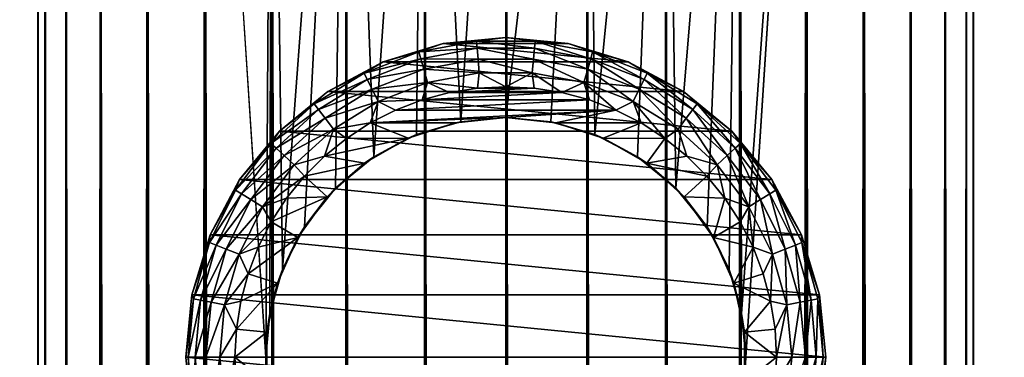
# Model space of a CAD drawing. Extents: x -62 to 446, y -84 to 1766.
# Tile 169 of 221: x -20 to 20, y 1720 to 1734. Entities that reach past the tile are written whole.
import ezdxf

# ---------------------------------------------------------------- set-up
doc = ezdxf.new("R2010")
doc.units = 0
doc.header["$LTSCALE"] = 65.185185
for name, color, linetype in [('111', 7, 'CONTINUOUS'), ('112', 7, 'CONTINUOUS'), ('117', 7, 'CONTINUOUS'), ('118', 7, 'CONTINUOUS'), ('124', 7, 'CONTINUOUS'), ('125', 7, 'CONTINUOUS'), ('130', 7, 'CONTINUOUS'), ('131', 7, 'CONTINUOUS'), ('134', 7, 'CONTINUOUS'), ('135', 7, 'CONTINUOUS'), ('214', 7, 'CONTINUOUS'), ('218', 7, 'CONTINUOUS')]:
    doc.layers.add(name, color=color, linetype=linetype)

msp = doc.modelspace()

# ---------------------------------------------------------------- linework, layer by layer
at = {"layer": '111', "color": 7, "linetype": 'CONTINUOUS'}
for points in [[(1.827, 1729.577, -18.912), (0, 1729.75, -19), (3.299, 1758, -18.711), (1.827, 1729.577, -18.912)], [(3.299, 1758, -18.711), (0, 1729.75, -19), (0, 1758, -19), (3.299, 1758, -18.711)], [(0, 2, 19), (3.299, 2, 18.711), (0, 1758, 19), (0, 2, 19)], [(0, 1758, 19), (3.299, 2, 18.711), (3.299, 1758, 18.711), (0, 1758, 19)], [(3.627, 1729.05, -18.651), (1.827, 1729.577, -18.912), (3.299, 1758, -18.711), (3.627, 1729.05, -18.651)], [(6.498, 1758, -17.854), (3.627, 1729.05, -18.651), (3.299, 1758, -18.711), (6.498, 1758, -17.854)], [(3.299, 2, 18.711), (6.498, 2, 17.854), (3.299, 1758, 18.711), (3.299, 2, 18.711)], [(3.299, 1758, 18.711), (6.498, 2, 17.854), (6.498, 1758, 17.854), (3.299, 1758, 18.711)], [(5.351, 1728.151, -18.231), (3.627, 1729.05, -18.651), (6.498, 1758, -17.854), (5.351, 1728.151, -18.231)], [(6.908, 1726.881, -17.7), (5.351, 1728.151, -18.231), (6.498, 1758, -17.854), (6.908, 1726.881, -17.7)], [(9.5, 1758, -16.454), (6.908, 1726.881, -17.7), (6.498, 1758, -17.854), (9.5, 1758, -16.454)], [(6.498, 2, 17.854), (9.5, 2, 16.454), (6.498, 1758, 17.854), (6.498, 2, 17.854)], [(6.498, 1758, 17.854), (9.5, 2, 16.454), (9.5, 1758, 16.454), (6.498, 1758, 17.854)], [(8.178, 1725.309, -17.15), (6.908, 1726.881, -17.7), (9.5, 1758, -16.454), (8.178, 1725.309, -17.15)], [(9.073, 1723.57, -16.694), (8.178, 1725.309, -17.15), (9.5, 1758, -16.454), (9.073, 1723.57, -16.694)], [(9.585, 1721.784, -16.405), (9.073, 1723.57, -16.694), (9.5, 1758, -16.454), (9.585, 1721.784, -16.405)], [(12.213, 1758, -14.555), (9.585, 1721.784, -16.405), (9.5, 1758, -16.454), (12.213, 1758, -14.555)], [(9.5, 2, 16.454), (12.213, 2, 14.555), (9.5, 1758, 16.454), (9.5, 2, 16.454)], [(9.5, 1758, 16.454), (12.213, 2, 14.555), (12.213, 1758, 14.555), (9.5, 1758, 16.454)], [(9.75, 1720, -16.308), (9.585, 1721.784, -16.405), (12.213, 1758, -14.555), (9.75, 1720, -16.308)], [(9.75, 40, -16.308), (9.75, 1720, -16.308), (12.213, 1758, -14.555), (9.75, 40, -16.308)], [(12.213, 2, -14.555), (9.75, 40, -16.308), (12.213, 1758, -14.555), (12.213, 2, -14.555)], [(14.555, 2, -12.213), (12.213, 2, -14.555), (14.555, 1758, -12.213), (14.555, 2, -12.213)], [(14.555, 1758, -12.213), (12.213, 2, -14.555), (12.213, 1758, -14.555), (14.555, 1758, -12.213)], [(12.213, 2, 14.555), (14.555, 2, 12.213), (12.213, 1758, 14.555), (12.213, 2, 14.555)], [(12.213, 1758, 14.555), (14.555, 2, 12.213), (14.555, 1758, 12.213), (12.213, 1758, 14.555)], [(16.454, 2, -9.5), (14.555, 2, -12.213), (16.454, 1758, -9.5), (16.454, 2, -9.5)], [(16.454, 1758, -9.5), (14.555, 2, -12.213), (14.555, 1758, -12.213), (16.454, 1758, -9.5)], [(14.555, 2, 12.213), (16.454, 2, 9.5), (14.555, 1758, 12.213), (14.555, 2, 12.213)], [(14.555, 1758, 12.213), (16.454, 2, 9.5), (16.454, 1758, 9.5), (14.555, 1758, 12.213)], [(17.854, 2, -6.498), (16.454, 2, -9.5), (17.854, 1758, -6.498), (17.854, 2, -6.498)], [(17.854, 1758, -6.498), (16.454, 2, -9.5), (16.454, 1758, -9.5), (17.854, 1758, -6.498)], [(16.454, 2, 9.5), (17.854, 2, 6.498), (16.454, 1758, 9.5), (16.454, 2, 9.5)], [(16.454, 1758, 9.5), (17.854, 2, 6.498), (17.854, 1758, 6.498), (16.454, 1758, 9.5)], [(18.711, 2, -3.299), (17.854, 2, -6.498), (18.711, 1758, -3.299), (18.711, 2, -3.299)], [(18.711, 1758, -3.299), (17.854, 2, -6.498), (17.854, 1758, -6.498), (18.711, 1758, -3.299)], [(17.854, 2, 6.498), (18.711, 2, 3.299), (17.854, 1758, 6.498), (17.854, 2, 6.498)], [(17.854, 1758, 6.498), (18.711, 2, 3.299), (18.711, 1758, 3.299), (17.854, 1758, 6.498)], [(19, 2), (18.711, 2, -3.299), (19, 1758), (19, 2)], [(19, 1758), (18.711, 2, -3.299), (18.711, 1758, -3.299), (19, 1758)], [(18.711, 2, 3.299), (19, 2), (18.711, 1758, 3.299), (18.711, 2, 3.299)], [(18.711, 1758, 3.299), (19, 2), (19, 1758), (18.711, 1758, 3.299)]]:
    msp.add_3dface(points, dxfattribs=at)
at = {"layer": '112', "color": 7, "linetype": 'CONTINUOUS'}
for points in [[(-19, 1758), (-18.711, 1758, -3.299), (-19, 2), (-19, 1758)], [(-19, 2), (-18.711, 1758, -3.299), (-18.711, 2, -3.299), (-19, 2)], [(-18.711, 1758, 3.299), (-19, 1758), (-18.711, 2, 3.299), (-18.711, 1758, 3.299)], [(-18.711, 2, 3.299), (-19, 1758), (-19, 2), (-18.711, 2, 3.299)], [(-18.711, 1758, -3.299), (-17.854, 1758, -6.498), (-18.711, 2, -3.299), (-18.711, 1758, -3.299)], [(-18.711, 2, -3.299), (-17.854, 1758, -6.498), (-17.854, 2, -6.498), (-18.711, 2, -3.299)], [(-17.854, 1758, 6.498), (-18.711, 1758, 3.299), (-17.854, 2, 6.498), (-17.854, 1758, 6.498)], [(-17.854, 2, 6.498), (-18.711, 1758, 3.299), (-18.711, 2, 3.299), (-17.854, 2, 6.498)], [(-17.854, 1758, -6.498), (-16.454, 1758, -9.5), (-17.854, 2, -6.498), (-17.854, 1758, -6.498)], [(-17.854, 2, -6.498), (-16.454, 1758, -9.5), (-16.454, 2, -9.5), (-17.854, 2, -6.498)], [(-16.454, 1758, 9.5), (-17.854, 1758, 6.498), (-16.454, 2, 9.5), (-16.454, 1758, 9.5)], [(-16.454, 2, 9.5), (-17.854, 1758, 6.498), (-17.854, 2, 6.498), (-16.454, 2, 9.5)], [(-16.454, 1758, -9.5), (-14.555, 1758, -12.213), (-16.454, 2, -9.5), (-16.454, 1758, -9.5)], [(-16.454, 2, -9.5), (-14.555, 1758, -12.213), (-14.555, 2, -12.213), (-16.454, 2, -9.5)], [(-14.555, 1758, 12.213), (-16.454, 1758, 9.5), (-14.555, 2, 12.213), (-14.555, 1758, 12.213)], [(-14.555, 2, 12.213), (-16.454, 1758, 9.5), (-16.454, 2, 9.5), (-14.555, 2, 12.213)], [(-14.555, 1758, -12.213), (-12.213, 1758, -14.555), (-14.555, 2, -12.213), (-14.555, 1758, -12.213)], [(-14.555, 2, -12.213), (-12.213, 1758, -14.555), (-12.213, 2, -14.555), (-14.555, 2, -12.213)], [(-12.213, 1758, 14.555), (-14.555, 1758, 12.213), (-12.213, 2, 14.555), (-12.213, 1758, 14.555)], [(-12.213, 2, 14.555), (-14.555, 1758, 12.213), (-14.555, 2, 12.213), (-12.213, 2, 14.555)], [(-9.5, 1758, -16.454), (-9.75, 1720, -16.308), (-12.213, 1758, -14.555), (-9.5, 1758, -16.454)], [(-12.213, 1758, -14.555), (-9.75, 1720, -16.308), (-12.213, 2, -14.555), (-12.213, 1758, -14.555)], [(-9.5, 1758, 16.454), (-12.213, 1758, 14.555), (-9.5, 2, 16.454), (-9.5, 1758, 16.454)], [(-9.5, 2, 16.454), (-12.213, 1758, 14.555), (-12.213, 2, 14.555), (-9.5, 2, 16.454)], [(-9.585, 1721.784, -16.405), (-9.75, 1720, -16.308), (-9.5, 1758, -16.454), (-9.585, 1721.784, -16.405)], [(-9.073, 1723.57, -16.694), (-9.585, 1721.784, -16.405), (-9.5, 1758, -16.454), (-9.073, 1723.57, -16.694)], [(-6.498, 1758, -17.854), (-9.073, 1723.57, -16.694), (-9.5, 1758, -16.454), (-6.498, 1758, -17.854)], [(-6.498, 1758, 17.854), (-9.5, 1758, 16.454), (-6.498, 2, 17.854), (-6.498, 1758, 17.854)], [(-6.498, 2, 17.854), (-9.5, 1758, 16.454), (-9.5, 2, 16.454), (-6.498, 2, 17.854)], [(-8.178, 1725.309, -17.15), (-9.073, 1723.57, -16.694), (-6.498, 1758, -17.854), (-8.178, 1725.309, -17.15)], [(-6.908, 1726.881, -17.7), (-8.178, 1725.309, -17.15), (-6.498, 1758, -17.854), (-6.908, 1726.881, -17.7)], [(-5.35, 1728.151, -18.231), (-6.908, 1726.881, -17.7), (-6.498, 1758, -17.854), (-5.35, 1728.151, -18.231)], [(-3.299, 1758, -18.711), (-5.35, 1728.151, -18.231), (-6.498, 1758, -17.854), (-3.299, 1758, -18.711)], [(-3.299, 1758, 18.711), (-6.498, 1758, 17.854), (-3.299, 2, 18.711), (-3.299, 1758, 18.711)], [(-3.299, 2, 18.711), (-6.498, 1758, 17.854), (-6.498, 2, 17.854), (-3.299, 2, 18.711)], [(-3.627, 1729.05, -18.651), (-5.35, 1728.151, -18.231), (-3.299, 1758, -18.711), (-3.627, 1729.05, -18.651)], [(-1.827, 1729.577, -18.912), (-3.627, 1729.05, -18.651), (-3.299, 1758, -18.711), (-1.827, 1729.577, -18.912)], [(0, 2, 19), (0, 1758, 19), (-3.299, 1758, 18.711), (0, 2, 19)], [(0, 2, 19), (-3.299, 1758, 18.711), (-3.299, 2, 18.711), (0, 2, 19)], [(0, 1758, -19), (-1.827, 1729.577, -18.912), (-3.299, 1758, -18.711), (0, 1758, -19)], [(0, 1758, -19), (0, 1729.75, -19), (-1.827, 1729.577, -18.912), (0, 1758, -19)], [(-12.213, 2, -14.555), (-9.75, 1720, -16.308), (-9.75, 40, -16.308), (-12.213, 2, -14.555)], [(-9.75, 1720, -16.308), (-9.585, 1718.216, -16.405), (-9.75, 40, -16.308), (-9.75, 1720, -16.308)]]:
    msp.add_3dface(points, dxfattribs=at)
at = {"layer": '117', "color": 7, "linetype": 'CONTINUOUS'}
for points in [[(-2.287, 1730.76, -30), (-3.399, 1730.462, -30), (2.287, 1730.76, -30), (-2.287, 1730.76, -30)], [(2.287, 1730.76, -30), (-3.399, 1730.462, -30), (3.399, 1730.462, -30), (2.287, 1730.76, -30)], [(-1.15, 1730.94, -30), (-2.287, 1730.76, -30), (1.15, 1730.94, -30), (-1.15, 1730.94, -30)], [(1.15, 1730.94, -30), (-2.287, 1730.76, -30), (2.287, 1730.76, -30), (1.15, 1730.94, -30)], [(0, 1731, -30), (-1.15, 1730.94, -30), (1.15, 1730.94, -30), (0, 1731, -30)], [(-3.399, 1730.462, -30), (-4.474, 1730.049, -30), (3.399, 1730.462, -30), (-3.399, 1730.462, -30)], [(3.399, 1730.462, -30), (-4.474, 1730.049, -30), (4.474, 1730.049, -30), (3.399, 1730.462, -30)], [(-5.5, 1729.526, -30), (0, 1729.75, -30), (4.474, 1730.049, -30), (-5.5, 1729.526, -30)], [(-4.474, 1730.049, -30), (-5.5, 1729.526, -30), (4.474, 1730.049, -30), (-4.474, 1730.049, -30)], [(0, 1729.75, -30), (2.027, 1729.537, -30), (4.474, 1730.049, -30), (0, 1729.75, -30)], [(4.474, 1730.049, -30), (2.027, 1729.537, -30), (5.5, 1729.526, -30), (4.474, 1730.049, -30)], [(-6.466, 1728.899, -30), (-3.966, 1728.907, -30), (-5.5, 1729.526, -30), (-6.466, 1728.899, -30)], [(-2.027, 1729.537, -30), (0, 1729.75, -30), (-5.5, 1729.526, -30), (-2.027, 1729.537, -30)], [(-3.966, 1728.907, -30), (-2.027, 1729.537, -30), (-5.5, 1729.526, -30), (-3.966, 1728.907, -30)], [(2.027, 1729.537, -30), (3.966, 1728.907, -30), (5.5, 1729.526, -30), (2.027, 1729.537, -30)], [(5.5, 1729.526, -30), (3.966, 1728.907, -30), (6.466, 1728.899, -30), (5.5, 1729.526, -30)], [(-5.731, 1727.888, -30), (-3.966, 1728.907, -30), (-7.36, 1728.175, -30), (-5.731, 1727.888, -30)], [(-7.36, 1728.175, -30), (-3.966, 1728.907, -30), (-6.466, 1728.899, -30), (-7.36, 1728.175, -30)], [(3.966, 1728.907, -30), (5.731, 1727.888, -30), (6.466, 1728.899, -30), (3.966, 1728.907, -30)], [(6.466, 1728.899, -30), (5.731, 1727.888, -30), (7.36, 1728.175, -30), (6.466, 1728.899, -30)], [(-8.175, 1727.36, -30), (-5.731, 1727.888, -30), (-7.36, 1728.175, -30), (-8.175, 1727.36, -30)], [(7.36, 1728.175, -30), (5.731, 1727.888, -30), (8.175, 1727.36, -30), (7.36, 1728.175, -30)], [(-7.246, 1726.524, -30), (-5.731, 1727.888, -30), (-8.175, 1727.36, -30), (-7.246, 1726.524, -30)], [(5.731, 1727.888, -30), (7.246, 1726.524, -30), (8.175, 1727.36, -30), (5.731, 1727.888, -30)], [(-8.899, 1726.466, -30), (-7.246, 1726.524, -30), (-8.175, 1727.36, -30), (-8.899, 1726.466, -30)], [(8.175, 1727.36, -30), (7.246, 1726.524, -30), (8.899, 1726.466, -30), (8.175, 1727.36, -30)], [(-8.444, 1724.875, -30), (-7.246, 1726.524, -30), (-9.526, 1725.5, -30), (-8.444, 1724.875, -30)], [(-9.526, 1725.5, -30), (-7.246, 1726.524, -30), (-8.899, 1726.466, -30), (-9.526, 1725.5, -30)], [(7.246, 1726.524, -30), (8.444, 1724.875, -30), (8.899, 1726.466, -30), (7.246, 1726.524, -30)], [(8.899, 1726.466, -30), (8.444, 1724.875, -30), (9.526, 1725.5, -30), (8.899, 1726.466, -30)], [(-10.049, 1724.474, -30), (-8.444, 1724.875, -30), (-9.526, 1725.5, -30), (-10.049, 1724.474, -30)], [(9.526, 1725.5, -30), (8.444, 1724.875, -30), (10.049, 1724.474, -30), (9.526, 1725.5, -30)], [(-9.273, 1723.013, -30), (-8.444, 1724.875, -30), (-10.462, 1723.399, -30), (-9.273, 1723.013, -30)], [(-10.462, 1723.399, -30), (-8.444, 1724.875, -30), (-10.049, 1724.474, -30), (-10.462, 1723.399, -30)], [(8.444, 1724.875, -30), (9.273, 1723.013, -30), (10.049, 1724.474, -30), (8.444, 1724.875, -30)], [(10.049, 1724.474, -30), (9.273, 1723.013, -30), (10.462, 1723.399, -30), (10.049, 1724.474, -30)], [(-10.76, 1722.287, -30), (-9.273, 1723.013, -30), (-10.462, 1723.399, -30), (-10.76, 1722.287, -30)], [(10.462, 1723.399, -30), (9.273, 1723.013, -30), (10.76, 1722.287, -30), (10.462, 1723.399, -30)], [(-9.697, 1721.019, -30), (-9.273, 1723.013, -30), (-10.94, 1721.15, -30), (-9.697, 1721.019, -30)], [(-10.94, 1721.15, -30), (-9.273, 1723.013, -30), (-10.76, 1722.287, -30), (-10.94, 1721.15, -30)], [(9.273, 1723.013, -30), (9.697, 1721.019, -30), (10.76, 1722.287, -30), (9.273, 1723.013, -30)], [(10.76, 1722.287, -30), (9.697, 1721.019, -30), (10.94, 1721.15, -30), (10.76, 1722.287, -30)], [(-11, 1720, -30), (-9.697, 1721.019, -30), (-10.94, 1721.15, -30), (-11, 1720, -30)], [(9.697, 1721.019, -30), (11, 1720, -30), (10.94, 1721.15, -30), (9.697, 1721.019, -30)], [(-9.697, 1718.981, -30), (-9.697, 1721.019, -30), (-11, 1720, -30), (-9.697, 1718.981, -30)], [(9.697, 1721.019, -30), (9.697, 1718.981, -30), (11, 1720, -30), (9.697, 1721.019, -30)], [(-10.94, 1718.85, -30), (-9.697, 1718.981, -30), (-11, 1720, -30), (-10.94, 1718.85, -30)], [(11, 1720, -30), (9.697, 1718.981, -30), (10.94, 1718.85, -30), (11, 1720, -30)]]:
    msp.add_3dface(points, dxfattribs=at)
at = {"layer": '118', "color": 7, "linetype": 'CONTINUOUS'}
for points in [[(-2.536, 1732.75, -80), (4.975, 1732.01, -80), (-4.975, 1732.01, -80), (-2.536, 1732.75, -80)], [(0, 1733, -80), (2.536, 1732.75, -80), (-2.536, 1732.75, -80), (0, 1733, -80)], [(2.536, 1732.75, -80), (4.975, 1732.01, -80), (-2.536, 1732.75, -80), (2.536, 1732.75, -80)], [(-4.975, 1732.01, -80), (7.222, 1730.809, -80), (-7.222, 1730.809, -80), (-4.975, 1732.01, -80)], [(4.975, 1732.01, -80), (7.222, 1730.809, -80), (-4.975, 1732.01, -80), (4.975, 1732.01, -80)], [(-7.222, 1730.809, -80), (9.192, 1729.192, -80), (-9.192, 1729.192, -80), (-7.222, 1730.809, -80)], [(7.222, 1730.809, -80), (9.192, 1729.192, -80), (-7.222, 1730.809, -80), (7.222, 1730.809, -80)], [(-9.192, 1729.192, -80), (10.809, 1727.222, -80), (-10.809, 1727.222, -80), (-9.192, 1729.192, -80)], [(9.192, 1729.192, -80), (10.809, 1727.222, -80), (-9.192, 1729.192, -80), (9.192, 1729.192, -80)], [(-10.809, 1727.222, -80), (12.01, 1724.975, -80), (-12.01, 1724.975, -80), (-10.809, 1727.222, -80)], [(10.809, 1727.222, -80), (12.01, 1724.975, -80), (-10.809, 1727.222, -80), (10.809, 1727.222, -80)], [(-12.01, 1724.975, -80), (12.75, 1722.536, -80), (-12.75, 1722.536, -80), (-12.01, 1724.975, -80)], [(12.01, 1724.975, -80), (12.75, 1722.536, -80), (-12.01, 1724.975, -80), (12.01, 1724.975, -80)], [(-12.75, 1722.536, -80), (13, 1720, -80), (-13, 1720, -80), (-12.75, 1722.536, -80)], [(12.75, 1722.536, -80), (13, 1720, -80), (-12.75, 1722.536, -80), (12.75, 1722.536, -80)], [(-13, 1720, -80), (13, 1720, -80), (12.75, 1717.464, -80), (-13, 1720, -80)], [(-12.75, 1717.464, -80), (-13, 1720, -80), (12.75, 1717.464, -80), (-12.75, 1717.464, -80)]]:
    msp.add_3dface(points, dxfattribs=at)
at = {"layer": '124', "color": 7, "linetype": 'CONTINUOUS'}
for points in [[(0, 1729.75, -19), (1.827, 1729.577, -18.912), (0, 1729.75, -30), (0, 1729.75, -19)], [(0, 1729.75, -30), (1.827, 1729.577, -18.912), (2.027, 1729.537, -30), (0, 1729.75, -30)], [(1.827, 1729.577, -18.912), (3.627, 1729.05, -18.651), (2.027, 1729.537, -30), (1.827, 1729.577, -18.912)], [(2.027, 1729.537, -30), (3.627, 1729.05, -18.651), (3.966, 1728.907, -30), (2.027, 1729.537, -30)], [(3.627, 1729.05, -18.651), (5.351, 1728.151, -18.231), (3.966, 1728.907, -30), (3.627, 1729.05, -18.651)], [(3.966, 1728.907, -30), (5.351, 1728.151, -18.231), (5.731, 1727.888, -30), (3.966, 1728.907, -30)], [(5.351, 1728.151, -18.231), (6.908, 1726.881, -17.7), (5.731, 1727.888, -30), (5.351, 1728.151, -18.231)], [(5.731, 1727.888, -30), (6.908, 1726.881, -17.7), (7.246, 1726.524, -30), (5.731, 1727.888, -30)], [(6.908, 1726.881, -17.7), (8.178, 1725.309, -17.15), (7.246, 1726.524, -30), (6.908, 1726.881, -17.7)], [(7.246, 1726.524, -30), (8.178, 1725.309, -17.15), (8.444, 1724.875, -30), (7.246, 1726.524, -30)], [(8.178, 1725.309, -17.15), (9.073, 1723.57, -16.694), (8.444, 1724.875, -30), (8.178, 1725.309, -17.15)], [(8.444, 1724.875, -30), (9.073, 1723.57, -16.694), (9.273, 1723.013, -30), (8.444, 1724.875, -30)], [(9.073, 1723.57, -16.694), (9.585, 1721.784, -16.405), (9.273, 1723.013, -30), (9.073, 1723.57, -16.694)], [(9.273, 1723.013, -30), (9.585, 1721.784, -16.405), (9.697, 1721.019, -30), (9.273, 1723.013, -30)], [(9.585, 1721.784, -16.405), (9.75, 1720, -16.308), (9.697, 1721.019, -30), (9.585, 1721.784, -16.405)], [(9.697, 1721.019, -30), (9.75, 1720, -16.308), (9.697, 1718.981, -30), (9.697, 1721.019, -30)]]:
    msp.add_3dface(points, dxfattribs=at)
at = {"layer": '125', "color": 7, "linetype": 'CONTINUOUS'}
for points in [[(-3.966, 1728.907, -30), (-3.627, 1729.05, -18.651), (-2.027, 1729.537, -30), (-3.966, 1728.907, -30)], [(-3.627, 1729.05, -18.651), (-1.827, 1729.577, -18.912), (-2.027, 1729.537, -30), (-3.627, 1729.05, -18.651)], [(-1.827, 1729.577, -18.912), (0, 1729.75, -19), (-2.027, 1729.537, -30), (-1.827, 1729.577, -18.912)], [(0, 1729.75, -19), (0, 1729.75, -30), (-2.027, 1729.537, -30), (0, 1729.75, -19)], [(-5.731, 1727.888, -30), (-5.35, 1728.151, -18.231), (-3.966, 1728.907, -30), (-5.731, 1727.888, -30)], [(-5.35, 1728.151, -18.231), (-3.627, 1729.05, -18.651), (-3.966, 1728.907, -30), (-5.35, 1728.151, -18.231)], [(-6.908, 1726.881, -17.7), (-5.35, 1728.151, -18.231), (-5.731, 1727.888, -30), (-6.908, 1726.881, -17.7)], [(-7.246, 1726.524, -30), (-6.908, 1726.881, -17.7), (-5.731, 1727.888, -30), (-7.246, 1726.524, -30)], [(-8.178, 1725.309, -17.15), (-6.908, 1726.881, -17.7), (-7.246, 1726.524, -30), (-8.178, 1725.309, -17.15)], [(-8.444, 1724.875, -30), (-8.178, 1725.309, -17.15), (-7.246, 1726.524, -30), (-8.444, 1724.875, -30)], [(-9.073, 1723.57, -16.694), (-8.178, 1725.309, -17.15), (-8.444, 1724.875, -30), (-9.073, 1723.57, -16.694)], [(-9.273, 1723.013, -30), (-9.073, 1723.57, -16.694), (-8.444, 1724.875, -30), (-9.273, 1723.013, -30)], [(-9.585, 1721.784, -16.405), (-9.073, 1723.57, -16.694), (-9.273, 1723.013, -30), (-9.585, 1721.784, -16.405)], [(-9.697, 1721.019, -30), (-9.585, 1721.784, -16.405), (-9.273, 1723.013, -30), (-9.697, 1721.019, -30)], [(-9.75, 1720, -16.308), (-9.585, 1721.784, -16.405), (-9.697, 1721.019, -30), (-9.75, 1720, -16.308)], [(-9.697, 1718.981, -30), (-9.75, 1720, -16.308), (-9.697, 1721.019, -30), (-9.697, 1718.981, -30)], [(-9.585, 1718.216, -16.405), (-9.75, 1720, -16.308), (-9.697, 1718.981, -30), (-9.585, 1718.216, -16.405)]]:
    msp.add_3dface(points, dxfattribs=at)
at = {"layer": '130', "color": 7, "linetype": 'CONTINUOUS'}
for points in [[(-13, 1720, -80), (-12.75, 1717.464, -80), (-13, 1720, -32), (-13, 1720, -80)], [(-13, 1720, -32), (-12.75, 1717.464, -80), (-12.75, 1717.464, -32), (-13, 1720, -32)], [(12.75, 1717.464, -80), (13, 1720, -80), (12.75, 1717.464, -32), (12.75, 1717.464, -80)], [(12.75, 1717.464, -32), (13, 1720, -80), (13, 1720, -32), (12.75, 1717.464, -32)]]:
    msp.add_3dface(points, dxfattribs=at)
at = {"layer": '131', "color": 7, "linetype": 'CONTINUOUS'}
for points in [[(-2.536, 1732.75, -80), (-4.975, 1732.01, -80), (-2.536, 1732.75, -32), (-2.536, 1732.75, -80)], [(-2.536, 1732.75, -32), (-4.975, 1732.01, -80), (-4.975, 1732.01, -32), (-2.536, 1732.75, -32)], [(0, 1733, -80), (-2.536, 1732.75, -80), (0, 1733, -32), (0, 1733, -80)], [(0, 1733, -32), (-2.536, 1732.75, -80), (-2.536, 1732.75, -32), (0, 1733, -32)], [(2.536, 1732.75, -80), (0, 1733, -80), (2.536, 1732.75, -32), (2.536, 1732.75, -80)], [(2.536, 1732.75, -32), (0, 1733, -80), (0, 1733, -32), (2.536, 1732.75, -32)], [(4.975, 1732.01, -80), (2.536, 1732.75, -80), (4.975, 1732.01, -32), (4.975, 1732.01, -80)], [(4.975, 1732.01, -32), (2.536, 1732.75, -80), (2.536, 1732.75, -32), (4.975, 1732.01, -32)], [(-4.975, 1732.01, -80), (-7.222, 1730.809, -80), (-4.975, 1732.01, -32), (-4.975, 1732.01, -80)], [(-4.975, 1732.01, -32), (-7.222, 1730.809, -80), (-7.222, 1730.809, -32), (-4.975, 1732.01, -32)], [(7.222, 1730.809, -80), (4.975, 1732.01, -80), (7.222, 1730.809, -32), (7.222, 1730.809, -80)], [(7.222, 1730.809, -32), (4.975, 1732.01, -80), (4.975, 1732.01, -32), (7.222, 1730.809, -32)], [(-7.222, 1730.809, -80), (-9.192, 1729.192, -80), (-7.222, 1730.809, -32), (-7.222, 1730.809, -80)], [(-7.222, 1730.809, -32), (-9.192, 1729.192, -80), (-9.192, 1729.192, -32), (-7.222, 1730.809, -32)], [(9.192, 1729.192, -80), (7.222, 1730.809, -80), (9.192, 1729.192, -32), (9.192, 1729.192, -80)], [(9.192, 1729.192, -32), (7.222, 1730.809, -80), (7.222, 1730.809, -32), (9.192, 1729.192, -32)], [(-9.192, 1729.192, -80), (-10.809, 1727.222, -80), (-9.192, 1729.192, -32), (-9.192, 1729.192, -80)], [(-9.192, 1729.192, -32), (-10.809, 1727.222, -80), (-10.809, 1727.222, -32), (-9.192, 1729.192, -32)], [(10.809, 1727.222, -80), (9.192, 1729.192, -80), (10.809, 1727.222, -32), (10.809, 1727.222, -80)], [(10.809, 1727.222, -32), (9.192, 1729.192, -80), (9.192, 1729.192, -32), (10.809, 1727.222, -32)], [(-10.809, 1727.222, -80), (-12.01, 1724.975, -80), (-10.809, 1727.222, -32), (-10.809, 1727.222, -80)], [(-10.809, 1727.222, -32), (-12.01, 1724.975, -80), (-12.01, 1724.975, -32), (-10.809, 1727.222, -32)], [(12.01, 1724.975, -80), (10.809, 1727.222, -80), (12.01, 1724.975, -32), (12.01, 1724.975, -80)], [(12.01, 1724.975, -32), (10.809, 1727.222, -80), (10.809, 1727.222, -32), (12.01, 1724.975, -32)], [(-12.01, 1724.975, -80), (-12.75, 1722.536, -80), (-12.01, 1724.975, -32), (-12.01, 1724.975, -80)], [(-12.01, 1724.975, -32), (-12.75, 1722.536, -80), (-12.75, 1722.536, -32), (-12.01, 1724.975, -32)], [(12.75, 1722.536, -80), (12.01, 1724.975, -80), (12.75, 1722.536, -32), (12.75, 1722.536, -80)], [(12.75, 1722.536, -32), (12.01, 1724.975, -80), (12.01, 1724.975, -32), (12.75, 1722.536, -32)], [(-12.75, 1722.536, -80), (-13, 1720, -80), (-12.75, 1722.536, -32), (-12.75, 1722.536, -80)], [(-13, 1720, -80), (-13, 1720, -32), (-12.75, 1722.536, -32), (-13, 1720, -80)], [(13, 1720, -80), (12.75, 1722.536, -80), (13, 1720, -32), (13, 1720, -80)], [(13, 1720, -32), (12.75, 1722.536, -80), (12.75, 1722.536, -32), (13, 1720, -32)]]:
    msp.add_3dface(points, dxfattribs=at)
at = {"layer": '134', "color": 7, "linetype": 'CONTINUOUS'}
for points in [[(-13, 1720, -32), (-12.75, 1717.464, -32), (-12.903, 1720, -31.384), (-13, 1720, -32)], [(-12.903, 1720, -31.384), (-12.75, 1717.464, -32), (-12.683, 1717.629, -31.384), (-12.903, 1720, -31.384)], [(-12.619, 1720, -30.825), (-12.903, 1720, -31.384), (-12.683, 1717.629, -31.384), (-12.619, 1720, -30.825)], [(-12.404, 1717.681, -30.825), (-12.619, 1720, -30.825), (-12.683, 1717.629, -31.384), (-12.404, 1717.681, -30.825)], [(-12.176, 1720, -30.382), (-12.619, 1720, -30.825), (-12.404, 1717.681, -30.825), (-12.176, 1720, -30.382)], [(-11.969, 1717.763, -30.382), (-12.176, 1720, -30.382), (-12.404, 1717.681, -30.825), (-11.969, 1717.763, -30.382)], [(-11.618, 1720, -30.098), (-12.176, 1720, -30.382), (-11.969, 1717.763, -30.382), (-11.618, 1720, -30.098)], [(-11.42, 1717.865, -30.098), (-11.618, 1720, -30.098), (-11.969, 1717.763, -30.382), (-11.42, 1717.865, -30.098)], [(-11, 1720, -30), (-11.618, 1720, -30.098), (-11.42, 1717.865, -30.098), (-11, 1720, -30)], [(-10.94, 1718.85, -30), (-11, 1720, -30), (-11.42, 1717.865, -30.098), (-10.94, 1718.85, -30)], [(11, 1720, -30), (10.94, 1718.85, -30), (11.618, 1720, -30.098), (11, 1720, -30)], [(11.618, 1720, -30.098), (10.94, 1718.85, -30), (11.42, 1717.865, -30.098), (11.618, 1720, -30.098)], [(12.176, 1720, -30.382), (11.618, 1720, -30.098), (11.42, 1717.865, -30.098), (12.176, 1720, -30.382)], [(12.176, 1720, -30.382), (11.42, 1717.865, -30.098), (11.969, 1717.763, -30.382), (12.176, 1720, -30.382)], [(12.619, 1720, -30.825), (12.176, 1720, -30.382), (11.969, 1717.763, -30.382), (12.619, 1720, -30.825)], [(12.619, 1720, -30.825), (11.969, 1717.763, -30.382), (12.404, 1717.681, -30.825), (12.619, 1720, -30.825)], [(12.903, 1720, -31.384), (12.619, 1720, -30.825), (12.404, 1717.681, -30.825), (12.903, 1720, -31.384)], [(12.903, 1720, -31.384), (12.404, 1717.681, -30.825), (12.683, 1717.629, -31.384), (12.903, 1720, -31.384)], [(12.75, 1717.464, -32), (13, 1720, -32), (12.683, 1717.629, -31.384), (12.75, 1717.464, -32)], [(13, 1720, -32), (12.903, 1720, -31.384), (12.683, 1717.629, -31.384), (13, 1720, -32)]]:
    msp.add_3dface(points, dxfattribs=at)
at = {"layer": '135', "color": 7, "linetype": 'CONTINUOUS'}
for points in [[(-2.536, 1732.75, -32), (-4.975, 1732.01, -32), (-3.531, 1732.41, -31.384), (-2.536, 1732.75, -32)], [(-2.536, 1732.75, -32), (-3.531, 1732.41, -31.384), (-1.191, 1732.848, -31.384), (-2.536, 1732.75, -32)], [(-3.531, 1732.41, -31.384), (-1.164, 1732.565, -30.825), (-1.191, 1732.848, -31.384), (-3.531, 1732.41, -31.384)], [(0, 1733, -32), (-2.536, 1732.75, -32), (-1.191, 1732.848, -31.384), (0, 1733, -32)], [(0, 1733, -32), (-1.191, 1732.848, -31.384), (1.191, 1732.848, -31.384), (0, 1733, -32)], [(-1.164, 1732.565, -30.825), (1.164, 1732.565, -30.825), (-1.191, 1732.848, -31.384), (-1.164, 1732.565, -30.825)], [(-1.191, 1732.848, -31.384), (1.164, 1732.565, -30.825), (1.191, 1732.848, -31.384), (-1.191, 1732.848, -31.384)], [(2.536, 1732.75, -32), (0, 1733, -32), (1.191, 1732.848, -31.384), (2.536, 1732.75, -32)], [(1.164, 1732.565, -30.825), (3.453, 1732.137, -30.825), (1.191, 1732.848, -31.384), (1.164, 1732.565, -30.825)], [(2.536, 1732.75, -32), (1.191, 1732.848, -31.384), (3.531, 1732.41, -31.384), (2.536, 1732.75, -32)], [(1.191, 1732.848, -31.384), (3.453, 1732.137, -30.825), (3.531, 1732.41, -31.384), (1.191, 1732.848, -31.384)], [(4.975, 1732.01, -32), (2.536, 1732.75, -32), (3.531, 1732.41, -31.384), (4.975, 1732.01, -32)], [(-4.975, 1732.01, -32), (-5.751, 1731.55, -31.384), (-3.531, 1732.41, -31.384), (-4.975, 1732.01, -32)], [(-5.751, 1731.55, -31.384), (-3.453, 1732.137, -30.825), (-3.531, 1732.41, -31.384), (-5.751, 1731.55, -31.384)], [(-3.453, 1732.137, -30.825), (-1.164, 1732.565, -30.825), (-3.531, 1732.41, -31.384), (-3.453, 1732.137, -30.825)], [(-3.453, 1732.137, -30.825), (-1.123, 1732.124, -30.382), (-1.164, 1732.565, -30.825), (-3.453, 1732.137, -30.825)], [(-1.123, 1732.124, -30.382), (1.123, 1732.124, -30.382), (-1.164, 1732.565, -30.825), (-1.123, 1732.124, -30.382)], [(-1.164, 1732.565, -30.825), (1.123, 1732.124, -30.382), (1.164, 1732.565, -30.825), (-1.164, 1732.565, -30.825)], [(1.123, 1732.124, -30.382), (3.332, 1731.711, -30.382), (1.164, 1732.565, -30.825), (1.123, 1732.124, -30.382)], [(1.164, 1732.565, -30.825), (3.332, 1731.711, -30.382), (3.453, 1732.137, -30.825), (1.164, 1732.565, -30.825)], [(3.453, 1732.137, -30.825), (5.625, 1731.296, -30.825), (3.531, 1732.41, -31.384), (3.453, 1732.137, -30.825)], [(4.975, 1732.01, -32), (3.531, 1732.41, -31.384), (5.751, 1731.55, -31.384), (4.975, 1732.01, -32)], [(3.531, 1732.41, -31.384), (5.625, 1731.296, -30.825), (5.751, 1731.55, -31.384), (3.531, 1732.41, -31.384)], [(-4.975, 1732.01, -32), (-7.222, 1730.809, -32), (-5.751, 1731.55, -31.384), (-4.975, 1732.01, -32)], [(-5.625, 1731.296, -30.825), (-3.453, 1732.137, -30.825), (-5.751, 1731.55, -31.384), (-5.625, 1731.296, -30.825)], [(-5.625, 1731.296, -30.825), (-3.332, 1731.711, -30.382), (-3.453, 1732.137, -30.825), (-5.625, 1731.296, -30.825)], [(-3.332, 1731.711, -30.382), (-1.123, 1732.124, -30.382), (-3.453, 1732.137, -30.825), (-3.332, 1731.711, -30.382)], [(-3.332, 1731.711, -30.382), (-1.072, 1731.568, -30.098), (-1.123, 1732.124, -30.382), (-3.332, 1731.711, -30.382)], [(-1.072, 1731.568, -30.098), (1.072, 1731.568, -30.098), (-1.123, 1732.124, -30.382), (-1.072, 1731.568, -30.098)], [(-1.123, 1732.124, -30.382), (1.072, 1731.568, -30.098), (1.123, 1732.124, -30.382), (-1.123, 1732.124, -30.382)], [(1.072, 1731.568, -30.098), (3.179, 1731.175, -30.098), (1.123, 1732.124, -30.382), (1.072, 1731.568, -30.098)], [(1.123, 1732.124, -30.382), (3.179, 1731.175, -30.098), (3.332, 1731.711, -30.382), (1.123, 1732.124, -30.382)], [(3.332, 1731.711, -30.382), (5.427, 1730.9, -30.382), (3.453, 1732.137, -30.825), (3.332, 1731.711, -30.382)], [(3.453, 1732.137, -30.825), (5.427, 1730.9, -30.382), (5.625, 1731.296, -30.825), (3.453, 1732.137, -30.825)], [(7.222, 1730.809, -32), (4.975, 1732.01, -32), (5.751, 1731.55, -31.384), (7.222, 1730.809, -32)], [(-7.222, 1730.809, -32), (-7.776, 1730.297, -31.384), (-5.751, 1731.55, -31.384), (-7.222, 1730.809, -32)], [(-7.776, 1730.297, -31.384), (-5.625, 1731.296, -30.825), (-5.751, 1731.55, -31.384), (-7.776, 1730.297, -31.384)], [(-5.427, 1730.9, -30.382), (-3.332, 1731.711, -30.382), (-5.625, 1731.296, -30.825), (-5.427, 1730.9, -30.382)], [(-5.427, 1730.9, -30.382), (-3.179, 1731.175, -30.098), (-3.332, 1731.711, -30.382), (-5.427, 1730.9, -30.382)], [(-3.179, 1731.175, -30.098), (-1.072, 1731.568, -30.098), (-3.332, 1731.711, -30.382), (-3.179, 1731.175, -30.098)], [(-3.179, 1731.175, -30.098), (-1.15, 1730.94, -30), (-1.072, 1731.568, -30.098), (-3.179, 1731.175, -30.098)], [(-1.15, 1730.94, -30), (0, 1731, -30), (-1.072, 1731.568, -30.098), (-1.15, 1730.94, -30)], [(-1.072, 1731.568, -30.098), (0, 1731, -30), (1.072, 1731.568, -30.098), (-1.072, 1731.568, -30.098)], [(0, 1731, -30), (1.15, 1730.94, -30), (1.072, 1731.568, -30.098), (0, 1731, -30)], [(1.15, 1730.94, -30), (2.287, 1730.76, -30), (1.072, 1731.568, -30.098), (1.15, 1730.94, -30)], [(1.072, 1731.568, -30.098), (2.287, 1730.76, -30), (3.179, 1731.175, -30.098), (1.072, 1731.568, -30.098)], [(3.179, 1731.175, -30.098), (5.179, 1730.4, -30.098), (3.332, 1731.711, -30.382), (3.179, 1731.175, -30.098)], [(3.332, 1731.711, -30.382), (5.179, 1730.4, -30.098), (5.427, 1730.9, -30.382), (3.332, 1731.711, -30.382)], [(5.625, 1731.296, -30.825), (7.605, 1730.07, -30.825), (5.751, 1731.55, -31.384), (5.625, 1731.296, -30.825)], [(7.222, 1730.809, -32), (5.751, 1731.55, -31.384), (7.776, 1730.297, -31.384), (7.222, 1730.809, -32)], [(5.751, 1731.55, -31.384), (7.605, 1730.07, -30.825), (7.776, 1730.297, -31.384), (5.751, 1731.55, -31.384)], [(-7.605, 1730.07, -30.825), (-5.625, 1731.296, -30.825), (-7.776, 1730.297, -31.384), (-7.605, 1730.07, -30.825)], [(-7.605, 1730.07, -30.825), (-5.427, 1730.9, -30.382), (-5.625, 1731.296, -30.825), (-7.605, 1730.07, -30.825)], [(-5.179, 1730.4, -30.098), (-3.179, 1731.175, -30.098), (-5.427, 1730.9, -30.382), (-5.179, 1730.4, -30.098)], [(-5.179, 1730.4, -30.098), (-3.399, 1730.462, -30), (-3.179, 1731.175, -30.098), (-5.179, 1730.4, -30.098)], [(-3.399, 1730.462, -30), (-2.287, 1730.76, -30), (-3.179, 1731.175, -30.098), (-3.399, 1730.462, -30)], [(-2.287, 1730.76, -30), (-1.15, 1730.94, -30), (-3.179, 1731.175, -30.098), (-2.287, 1730.76, -30)], [(2.287, 1730.76, -30), (3.399, 1730.462, -30), (3.179, 1731.175, -30.098), (2.287, 1730.76, -30)], [(3.399, 1730.462, -30), (4.474, 1730.049, -30), (3.179, 1731.175, -30.098), (3.399, 1730.462, -30)], [(3.179, 1731.175, -30.098), (4.474, 1730.049, -30), (5.179, 1730.4, -30.098), (3.179, 1731.175, -30.098)], [(5.427, 1730.9, -30.382), (7.338, 1729.717, -30.382), (5.625, 1731.296, -30.825), (5.427, 1730.9, -30.382)], [(5.625, 1731.296, -30.825), (7.338, 1729.717, -30.382), (7.605, 1730.07, -30.825), (5.625, 1731.296, -30.825)], [(-7.222, 1730.809, -32), (-9.192, 1729.192, -32), (-7.776, 1730.297, -31.384), (-7.222, 1730.809, -32)], [(-7.338, 1729.717, -30.382), (-5.427, 1730.9, -30.382), (-7.605, 1730.07, -30.825), (-7.338, 1729.717, -30.382)], [(-7.338, 1729.717, -30.382), (-5.179, 1730.4, -30.098), (-5.427, 1730.9, -30.382), (-7.338, 1729.717, -30.382)], [(5.179, 1730.4, -30.098), (7.001, 1729.271, -30.098), (5.427, 1730.9, -30.382), (5.179, 1730.4, -30.098)], [(5.427, 1730.9, -30.382), (7.001, 1729.271, -30.098), (7.338, 1729.717, -30.382), (5.427, 1730.9, -30.382)], [(9.192, 1729.192, -32), (7.222, 1730.809, -32), (7.776, 1730.297, -31.384), (9.192, 1729.192, -32)], [(-9.192, 1729.192, -32), (-9.535, 1728.692, -31.384), (-7.776, 1730.297, -31.384), (-9.192, 1729.192, -32)], [(-9.535, 1728.692, -31.384), (-7.605, 1730.07, -30.825), (-7.776, 1730.297, -31.384), (-9.535, 1728.692, -31.384)], [(-7.001, 1729.271, -30.098), (-5.179, 1730.4, -30.098), (-7.338, 1729.717, -30.382), (-7.001, 1729.271, -30.098)], [(-7.001, 1729.271, -30.098), (-5.5, 1729.526, -30), (-5.179, 1730.4, -30.098), (-7.001, 1729.271, -30.098)], [(-5.5, 1729.526, -30), (-4.474, 1730.049, -30), (-5.179, 1730.4, -30.098), (-5.5, 1729.526, -30)], [(-4.474, 1730.049, -30), (-3.399, 1730.462, -30), (-5.179, 1730.4, -30.098), (-4.474, 1730.049, -30)], [(4.474, 1730.049, -30), (5.5, 1729.526, -30), (5.179, 1730.4, -30.098), (4.474, 1730.049, -30)], [(5.5, 1729.526, -30), (6.466, 1728.899, -30), (5.179, 1730.4, -30.098), (5.5, 1729.526, -30)], [(5.179, 1730.4, -30.098), (6.466, 1728.899, -30), (7.001, 1729.271, -30.098), (5.179, 1730.4, -30.098)], [(7.605, 1730.07, -30.825), (9.325, 1728.501, -30.825), (7.776, 1730.297, -31.384), (7.605, 1730.07, -30.825)], [(9.192, 1729.192, -32), (7.776, 1730.297, -31.384), (9.535, 1728.692, -31.384), (9.192, 1729.192, -32)], [(7.776, 1730.297, -31.384), (9.325, 1728.501, -30.825), (9.535, 1728.692, -31.384), (7.776, 1730.297, -31.384)], [(-9.325, 1728.501, -30.825), (-7.605, 1730.07, -30.825), (-9.535, 1728.692, -31.384), (-9.325, 1728.501, -30.825)], [(-9.325, 1728.501, -30.825), (-7.338, 1729.717, -30.382), (-7.605, 1730.07, -30.825), (-9.325, 1728.501, -30.825)], [(7.338, 1729.717, -30.382), (8.998, 1728.203, -30.382), (7.605, 1730.07, -30.825), (7.338, 1729.717, -30.382)], [(7.605, 1730.07, -30.825), (8.998, 1728.203, -30.382), (9.325, 1728.501, -30.825), (7.605, 1730.07, -30.825)], [(-8.998, 1728.203, -30.382), (-7.338, 1729.717, -30.382), (-9.325, 1728.501, -30.825), (-8.998, 1728.203, -30.382)], [(-8.998, 1728.203, -30.382), (-7.001, 1729.271, -30.098), (-7.338, 1729.717, -30.382), (-8.998, 1728.203, -30.382)], [(-6.466, 1728.899, -30), (-5.5, 1729.526, -30), (-7.001, 1729.271, -30.098), (-6.466, 1728.899, -30)], [(7.001, 1729.271, -30.098), (8.586, 1727.827, -30.098), (7.338, 1729.717, -30.382), (7.001, 1729.271, -30.098)], [(7.338, 1729.717, -30.382), (8.586, 1727.827, -30.098), (8.998, 1728.203, -30.382), (7.338, 1729.717, -30.382)], [(-9.192, 1729.192, -32), (-10.809, 1727.222, -32), (-9.535, 1728.692, -31.384), (-9.192, 1729.192, -32)], [(-8.586, 1727.827, -30.098), (-7.001, 1729.271, -30.098), (-8.998, 1728.203, -30.382), (-8.586, 1727.827, -30.098)], [(-8.586, 1727.827, -30.098), (-7.36, 1728.175, -30), (-7.001, 1729.271, -30.098), (-8.586, 1727.827, -30.098)], [(-7.36, 1728.175, -30), (-6.466, 1728.899, -30), (-7.001, 1729.271, -30.098), (-7.36, 1728.175, -30)], [(6.466, 1728.899, -30), (7.36, 1728.175, -30), (7.001, 1729.271, -30.098), (6.466, 1728.899, -30)], [(7.001, 1729.271, -30.098), (7.36, 1728.175, -30), (8.586, 1727.827, -30.098), (7.001, 1729.271, -30.098)], [(10.809, 1727.222, -32), (9.192, 1729.192, -32), (9.535, 1728.692, -31.384), (10.809, 1727.222, -32)], [(-10.809, 1727.222, -32), (-10.97, 1726.792, -31.384), (-9.535, 1728.692, -31.384), (-10.809, 1727.222, -32)], [(-10.97, 1726.792, -31.384), (-9.325, 1728.501, -30.825), (-9.535, 1728.692, -31.384), (-10.97, 1726.792, -31.384)], [(-10.729, 1726.643, -30.825), (-9.325, 1728.501, -30.825), (-10.97, 1726.792, -31.384), (-10.729, 1726.643, -30.825)], [(-10.729, 1726.643, -30.825), (-8.998, 1728.203, -30.382), (-9.325, 1728.501, -30.825), (-10.729, 1726.643, -30.825)], [(8.998, 1728.203, -30.382), (10.352, 1726.41, -30.382), (9.325, 1728.501, -30.825), (8.998, 1728.203, -30.382)], [(9.325, 1728.501, -30.825), (10.729, 1726.643, -30.825), (9.535, 1728.692, -31.384), (9.325, 1728.501, -30.825)], [(9.325, 1728.501, -30.825), (10.352, 1726.41, -30.382), (10.729, 1726.643, -30.825), (9.325, 1728.501, -30.825)], [(10.809, 1727.222, -32), (9.535, 1728.692, -31.384), (10.97, 1726.792, -31.384), (10.809, 1727.222, -32)], [(9.535, 1728.692, -31.384), (10.729, 1726.643, -30.825), (10.97, 1726.792, -31.384), (9.535, 1728.692, -31.384)], [(-10.352, 1726.41, -30.382), (-8.998, 1728.203, -30.382), (-10.729, 1726.643, -30.825), (-10.352, 1726.41, -30.382)], [(-10.352, 1726.41, -30.382), (-8.586, 1727.827, -30.098), (-8.998, 1728.203, -30.382), (-10.352, 1726.41, -30.382)], [(-8.175, 1727.36, -30), (-7.36, 1728.175, -30), (-8.586, 1727.827, -30.098), (-8.175, 1727.36, -30)], [(7.36, 1728.175, -30), (8.175, 1727.36, -30), (8.586, 1727.827, -30.098), (7.36, 1728.175, -30)], [(8.586, 1727.827, -30.098), (9.878, 1726.116, -30.098), (8.998, 1728.203, -30.382), (8.586, 1727.827, -30.098)], [(8.998, 1728.203, -30.382), (9.878, 1726.116, -30.098), (10.352, 1726.41, -30.382), (8.998, 1728.203, -30.382)], [(-9.878, 1726.116, -30.098), (-8.586, 1727.827, -30.098), (-10.352, 1726.41, -30.382), (-9.878, 1726.116, -30.098)], [(-9.878, 1726.116, -30.098), (-8.175, 1727.36, -30), (-8.586, 1727.827, -30.098), (-9.878, 1726.116, -30.098)], [(8.175, 1727.36, -30), (8.899, 1726.466, -30), (8.586, 1727.827, -30.098), (8.175, 1727.36, -30)], [(8.586, 1727.827, -30.098), (8.899, 1726.466, -30), (9.878, 1726.116, -30.098), (8.586, 1727.827, -30.098)], [(-10.809, 1727.222, -32), (-12.01, 1724.975, -32), (-10.97, 1726.792, -31.384), (-10.809, 1727.222, -32)], [(-8.899, 1726.466, -30), (-8.175, 1727.36, -30), (-9.878, 1726.116, -30.098), (-8.899, 1726.466, -30)], [(12.01, 1724.975, -32), (10.809, 1727.222, -32), (10.97, 1726.792, -31.384), (12.01, 1724.975, -32)], [(-12.01, 1724.975, -32), (-12.031, 1724.661, -31.384), (-10.97, 1726.792, -31.384), (-12.01, 1724.975, -32)], [(-12.031, 1724.661, -31.384), (-10.729, 1726.643, -30.825), (-10.97, 1726.792, -31.384), (-12.031, 1724.661, -31.384)], [(10.729, 1726.643, -30.825), (11.767, 1724.558, -30.825), (10.97, 1726.792, -31.384), (10.729, 1726.643, -30.825)], [(12.01, 1724.975, -32), (10.97, 1726.792, -31.384), (12.031, 1724.661, -31.384), (12.01, 1724.975, -32)], [(10.97, 1726.792, -31.384), (11.767, 1724.558, -30.825), (12.031, 1724.661, -31.384), (10.97, 1726.792, -31.384)], [(-11.767, 1724.558, -30.825), (-10.729, 1726.643, -30.825), (-12.031, 1724.661, -31.384), (-11.767, 1724.558, -30.825)], [(-11.767, 1724.558, -30.825), (-10.352, 1726.41, -30.382), (-10.729, 1726.643, -30.825), (-11.767, 1724.558, -30.825)], [(-11.354, 1724.399, -30.382), (-10.352, 1726.41, -30.382), (-11.767, 1724.558, -30.825), (-11.354, 1724.399, -30.382)], [(-11.354, 1724.399, -30.382), (-9.878, 1726.116, -30.098), (-10.352, 1726.41, -30.382), (-11.354, 1724.399, -30.382)], [(-9.526, 1725.5, -30), (-8.899, 1726.466, -30), (-9.878, 1726.116, -30.098), (-9.526, 1725.5, -30)], [(8.899, 1726.466, -30), (9.526, 1725.5, -30), (9.878, 1726.116, -30.098), (8.899, 1726.466, -30)], [(9.878, 1726.116, -30.098), (10.833, 1724.197, -30.098), (10.352, 1726.41, -30.382), (9.878, 1726.116, -30.098)], [(10.352, 1726.41, -30.382), (11.354, 1724.399, -30.382), (10.729, 1726.643, -30.825), (10.352, 1726.41, -30.382)], [(10.352, 1726.41, -30.382), (10.833, 1724.197, -30.098), (11.354, 1724.399, -30.382), (10.352, 1726.41, -30.382)], [(10.729, 1726.643, -30.825), (11.354, 1724.399, -30.382), (11.767, 1724.558, -30.825), (10.729, 1726.643, -30.825)], [(-10.833, 1724.197, -30.098), (-9.878, 1726.116, -30.098), (-11.354, 1724.399, -30.382), (-10.833, 1724.197, -30.098)], [(-10.833, 1724.197, -30.098), (-9.526, 1725.5, -30), (-9.878, 1726.116, -30.098), (-10.833, 1724.197, -30.098)], [(9.526, 1725.5, -30), (10.049, 1724.474, -30), (9.878, 1726.116, -30.098), (9.526, 1725.5, -30)], [(9.878, 1726.116, -30.098), (10.049, 1724.474, -30), (10.833, 1724.197, -30.098), (9.878, 1726.116, -30.098)], [(-10.049, 1724.474, -30), (-9.526, 1725.5, -30), (-10.833, 1724.197, -30.098), (-10.049, 1724.474, -30)], [(-12.01, 1724.975, -32), (-12.75, 1722.536, -32), (-12.031, 1724.661, -31.384), (-12.01, 1724.975, -32)], [(12.75, 1722.536, -32), (12.01, 1724.975, -32), (12.031, 1724.661, -31.384), (12.75, 1722.536, -32)], [(-12.75, 1722.536, -32), (-12.683, 1722.371, -31.384), (-12.031, 1724.661, -31.384), (-12.75, 1722.536, -32)], [(-12.683, 1722.371, -31.384), (-11.767, 1724.558, -30.825), (-12.031, 1724.661, -31.384), (-12.683, 1722.371, -31.384)], [(-12.404, 1722.319, -30.825), (-11.767, 1724.558, -30.825), (-12.683, 1722.371, -31.384), (-12.404, 1722.319, -30.825)], [(-12.404, 1722.319, -30.825), (-11.354, 1724.399, -30.382), (-11.767, 1724.558, -30.825), (-12.404, 1722.319, -30.825)], [(-11.969, 1722.237, -30.382), (-11.354, 1724.399, -30.382), (-12.404, 1722.319, -30.825), (-11.969, 1722.237, -30.382)], [(-11.969, 1722.237, -30.382), (-10.833, 1724.197, -30.098), (-11.354, 1724.399, -30.382), (-11.969, 1722.237, -30.382)], [(-10.462, 1723.399, -30), (-10.049, 1724.474, -30), (-10.833, 1724.197, -30.098), (-10.462, 1723.399, -30)], [(10.049, 1724.474, -30), (10.462, 1723.399, -30), (10.833, 1724.197, -30.098), (10.049, 1724.474, -30)], [(10.833, 1724.197, -30.098), (11.42, 1722.135, -30.098), (11.354, 1724.399, -30.382), (10.833, 1724.197, -30.098)], [(11.354, 1724.399, -30.382), (11.969, 1722.237, -30.382), (11.767, 1724.558, -30.825), (11.354, 1724.399, -30.382)], [(11.354, 1724.399, -30.382), (11.42, 1722.135, -30.098), (11.969, 1722.237, -30.382), (11.354, 1724.399, -30.382)], [(11.767, 1724.558, -30.825), (12.404, 1722.319, -30.825), (12.031, 1724.661, -31.384), (11.767, 1724.558, -30.825)], [(11.767, 1724.558, -30.825), (11.969, 1722.237, -30.382), (12.404, 1722.319, -30.825), (11.767, 1724.558, -30.825)], [(12.75, 1722.536, -32), (12.031, 1724.661, -31.384), (12.683, 1722.371, -31.384), (12.75, 1722.536, -32)], [(12.031, 1724.661, -31.384), (12.404, 1722.319, -30.825), (12.683, 1722.371, -31.384), (12.031, 1724.661, -31.384)], [(-11.42, 1722.135, -30.098), (-10.833, 1724.197, -30.098), (-11.969, 1722.237, -30.382), (-11.42, 1722.135, -30.098)], [(-11.42, 1722.135, -30.098), (-10.462, 1723.399, -30), (-10.833, 1724.197, -30.098), (-11.42, 1722.135, -30.098)], [(10.462, 1723.399, -30), (10.76, 1722.287, -30), (10.833, 1724.197, -30.098), (10.462, 1723.399, -30)], [(10.833, 1724.197, -30.098), (10.76, 1722.287, -30), (11.42, 1722.135, -30.098), (10.833, 1724.197, -30.098)], [(-10.76, 1722.287, -30), (-10.462, 1723.399, -30), (-11.42, 1722.135, -30.098), (-10.76, 1722.287, -30)], [(-12.75, 1722.536, -32), (-13, 1720, -32), (-12.683, 1722.371, -31.384), (-12.75, 1722.536, -32)], [(-13, 1720, -32), (-12.903, 1720, -31.384), (-12.683, 1722.371, -31.384), (-13, 1720, -32)], [(-12.903, 1720, -31.384), (-12.404, 1722.319, -30.825), (-12.683, 1722.371, -31.384), (-12.903, 1720, -31.384)], [(-12.619, 1720, -30.825), (-12.404, 1722.319, -30.825), (-12.903, 1720, -31.384), (-12.619, 1720, -30.825)], [(-12.619, 1720, -30.825), (-11.969, 1722.237, -30.382), (-12.404, 1722.319, -30.825), (-12.619, 1720, -30.825)], [(11.969, 1722.237, -30.382), (12.176, 1720, -30.382), (12.404, 1722.319, -30.825), (11.969, 1722.237, -30.382)], [(12.404, 1722.319, -30.825), (12.176, 1720, -30.382), (12.619, 1720, -30.825), (12.404, 1722.319, -30.825)], [(12.404, 1722.319, -30.825), (12.619, 1720, -30.825), (12.683, 1722.371, -31.384), (12.404, 1722.319, -30.825)], [(12.683, 1722.371, -31.384), (12.619, 1720, -30.825), (12.903, 1720, -31.384), (12.683, 1722.371, -31.384)], [(12.75, 1722.536, -32), (12.683, 1722.371, -31.384), (12.903, 1720, -31.384), (12.75, 1722.536, -32)], [(13, 1720, -32), (12.75, 1722.536, -32), (12.903, 1720, -31.384), (13, 1720, -32)], [(-12.176, 1720, -30.382), (-11.969, 1722.237, -30.382), (-12.619, 1720, -30.825), (-12.176, 1720, -30.382)], [(-12.176, 1720, -30.382), (-11.42, 1722.135, -30.098), (-11.969, 1722.237, -30.382), (-12.176, 1720, -30.382)], [(-11.618, 1720, -30.098), (-11.42, 1722.135, -30.098), (-12.176, 1720, -30.382), (-11.618, 1720, -30.098)], [(-11.618, 1720, -30.098), (-10.94, 1721.15, -30), (-11.42, 1722.135, -30.098), (-11.618, 1720, -30.098)], [(-10.94, 1721.15, -30), (-10.76, 1722.287, -30), (-11.42, 1722.135, -30.098), (-10.94, 1721.15, -30)], [(10.76, 1722.287, -30), (10.94, 1721.15, -30), (11.42, 1722.135, -30.098), (10.76, 1722.287, -30)], [(10.94, 1721.15, -30), (11, 1720, -30), (11.42, 1722.135, -30.098), (10.94, 1721.15, -30)], [(11.42, 1722.135, -30.098), (11, 1720, -30), (11.618, 1720, -30.098), (11.42, 1722.135, -30.098)], [(11.42, 1722.135, -30.098), (11.618, 1720, -30.098), (11.969, 1722.237, -30.382), (11.42, 1722.135, -30.098)], [(11.969, 1722.237, -30.382), (11.618, 1720, -30.098), (12.176, 1720, -30.382), (11.969, 1722.237, -30.382)], [(-11, 1720, -30), (-10.94, 1721.15, -30), (-11.618, 1720, -30.098), (-11, 1720, -30)]]:
    msp.add_3dface(points, dxfattribs=at)
at = {"layer": '214', "color": 7, "linetype": 'CONTINUOUS'}
for points in [[(444, 1742.75, 29), (-52, 1742.75, 29), (444, 1697.25, 29), (444, 1742.75, 29)], [(-52, 1742.75, 29), (-52, 1697.25, 29), (444, 1697.25, 29), (-52, 1742.75, 29)]]:
    msp.add_3dface(points, dxfattribs=at)
at = {"layer": '218', "color": 7, "linetype": 'CONTINUOUS'}
for points in [[(444, 1697.25, 19), (-52, 1697.25, 19), (444, 1742.75, 19), (444, 1697.25, 19)], [(-52, 1697.25, 19), (-52, 1742.75, 19), (444, 1742.75, 19), (-52, 1697.25, 19)]]:
    msp.add_3dface(points, dxfattribs=at)

doc.saveas('drawing.dxf')
